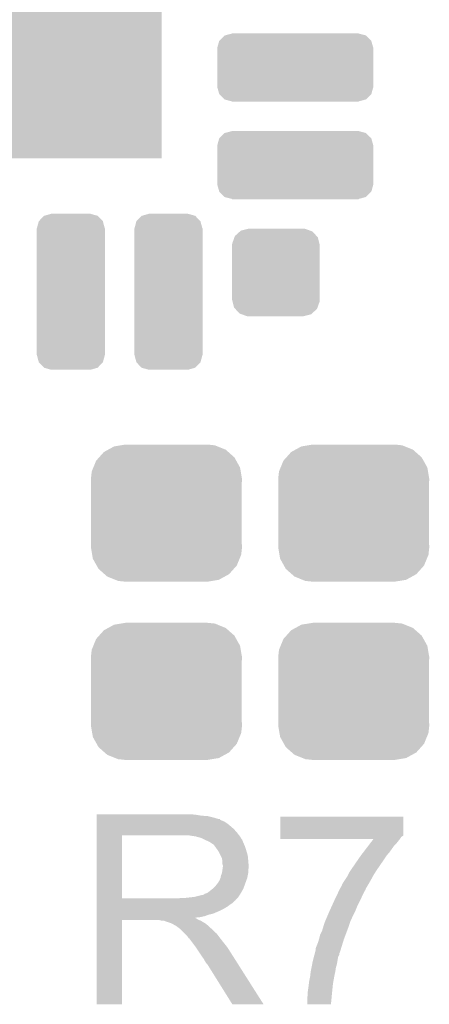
# Model space of a CAD drawing. Extents: x -1.3 to 24.2, y -3.9 to 39.2.
# Tile 25 of 43: x 11.4 to 13.5, y 16 to 21.1. Entities that reach past the tile are written whole.
import ezdxf

# ---------------------------------------------------------------- set-up
doc = ezdxf.new("R2010")
doc.units = 0
doc.layers.get('0').update_dxf_attribs({"linetype": 'CONTINUOUS'})
doc.layers.add('BOOST_10_CLICK_V101_GTO', color=14, linetype='CONTINUOUS')
doc.layers.add('BOOST_10_CLICK_V101_GTS', color=12, linetype='CONTINUOUS')

# ---------------------------------------------------------------- blocks, each defined once
blk = doc.blocks.new('SQUARE_52')
blk.add_solid([(0.71501, 0.71501), (0.71501, -0.71501), (-0.71501, 0.71501), (-0.71501, -0.71501)])
blk = doc.blocks.new('CUSTOM_82')
for points in [[(-0.34504, 0.286174), (-0.320744, 0.31339), (0.348152, 0.286174), (0.317222, 0.31339)], [(-0.320744, 0.31339), (-0.298526, 0.325596), (0.317222, 0.31339), (0.30335, 0.325596)], [(-0.298526, 0.325596), (-0.268438, 0.342124), (0.30335, 0.325596), (0.2622, 0.342124)], [(-0.268438, 0.342124), (-0.233628, 0.347838), (0.2622, 0.342124), (0.247972, 0.347838)], [(-0.233628, 0.347838), (-0.20955, 0.35179), (0.247972, 0.347838), (0.20955, 0.35179)], [(-0.37475, 0.234078), (-0.360486, 0.26887), (0.377262, 0.234078), (0.357822, 0.26887)], [(-0.360486, 0.26887), (-0.34504, 0.286174), (0.357822, 0.26887), (0.348152, 0.286174)], [(-0.38735, 0.17526), (-0.383124, 0.213652), (0.38735, 0.17526), (0.380766, 0.213652)], [(-0.383124, 0.213652), (-0.37475, 0.234078), (0.380766, 0.213652), (0.377262, 0.234078)], [(-0.38608, 0.154124), (-0.38735, 0.17526), (0.38608, 0.154124), (0.38735, 0.17526)], [(-0.38608, -0.154124), (-0.38608, 0.154124), (0.38608, -0.154124), (0.38608, 0.154124)], [(-0.38735, -0.17526), (-0.38608, -0.154124), (0.38735, -0.17526), (0.38608, -0.154124)], [(-0.380764, -0.213652), (-0.38735, -0.17526), (0.383124, -0.213652), (0.38735, -0.17526)], [(-0.377262, -0.234078), (-0.380764, -0.213652), (0.374748, -0.234078), (0.383124, -0.213652)], [(-0.35782, -0.26887), (-0.377262, -0.234078), (0.360486, -0.26887), (0.374748, -0.234078)], [(-0.348152, -0.286174), (-0.35782, -0.26887), (0.345038, -0.286174), (0.360486, -0.26887)], [(-0.31722, -0.31339), (-0.348152, -0.286174), (0.320744, -0.31339), (0.345038, -0.286174)], [(-0.30335, -0.325596), (-0.31722, -0.31339), (0.298524, -0.325596), (0.320744, -0.31339)], [(-0.262198, -0.342124), (-0.30335, -0.325596), (0.268438, -0.342124), (0.298524, -0.325596)], [(-0.247972, -0.347838), (-0.262198, -0.342124), (0.233626, -0.347838), (0.268438, -0.342124)], [(-0.20955, -0.35179), (-0.247972, -0.347838), (0.20955, -0.35179), (0.233626, -0.347838)]]:
    blk.add_solid(points)
blk = doc.blocks.new('CUSTOM_88')
for points in [[(-0.38903, 0.137522), (-0.362498, 0.163938), (0.389394, 0.137522), (0.36213, 0.163938)], [(-0.362498, 0.163938), (-0.360606, 0.164444), (0.36213, 0.163938), (0.361606, 0.164444)], [(-0.360606, 0.164444), (-0.32512, 0.173924), (0.361606, 0.164444), (0.32512, 0.173924)], [(-0.32512, 0.173924), (-0.32512, 0.17526), (0.32512, 0.173924), (0.32512, 0.17526)], [(-0.40005, 0.10033), (-0.389914, 0.13664), (0.40005, 0.10033), (0.389648, 0.13664)], [(-0.389914, 0.13664), (-0.38903, 0.137522), (0.389648, 0.13664), (0.389394, 0.137522)], [(-0.40005, 0.09906), (-0.40005, 0.10033), (0.40005, 0.09906), (0.40005, 0.10033)], [(-0.40005, -0.09906), (-0.40005, 0.09906), (0.40005, -0.09906), (0.40005, 0.09906)], [(-0.40005, -0.10033), (-0.40005, -0.09906), (0.40005, -0.10033), (0.40005, -0.09906)], [(-0.389646, -0.13664), (-0.40005, -0.10033), (0.389914, -0.13664), (0.40005, -0.10033)], [(-0.389394, -0.137522), (-0.389646, -0.13664), (0.389028, -0.137522), (0.389914, -0.13664)], [(-0.362128, -0.163938), (-0.389394, -0.137522), (0.362498, -0.163938), (0.389028, -0.137522)], [(-0.361606, -0.164444), (-0.362128, -0.163938), (0.360604, -0.164444), (0.362498, -0.163938)], [(-0.32512, -0.173924), (-0.361606, -0.164444), (0.32512, -0.173924), (0.360604, -0.164444)], [(-0.32512, -0.17526), (-0.32512, -0.173924), (0.32512, -0.17526), (0.32512, -0.173924)]]:
    blk.add_solid(points)
blk = doc.blocks.new('CUSTOM_89')
for points in [[(-0.17399, 0.32512), (-0.164478, 0.361656), (0.17399, 0.32512), (0.164226, 0.361656)], [(-0.164478, 0.361656), (-0.163662, 0.362498), (0.164226, 0.361656), (0.164, 0.362498)], [(-0.163662, 0.362498), (-0.137534, 0.389424), (0.164, 0.362498), (0.137186, 0.389424)], [(-0.137534, 0.389424), (-0.13582, 0.389914), (0.137186, 0.389424), (0.136698, 0.389914)], [(-0.13582, 0.389914), (-0.10033, 0.40005), (0.136698, 0.389914), (0.10033, 0.40005)], [(-0.17526, -0.32512), (-0.17526, 0.32512), (0.17526, -0.32512), (0.17526, 0.32512)], [(-0.164224, -0.361656), (-0.17399, -0.32512), (0.164478, -0.361656), (0.17399, -0.32512)], [(-0.164, -0.362498), (-0.164224, -0.361656), (0.16366, -0.362498), (0.164478, -0.361656)], [(-0.137184, -0.389424), (-0.164, -0.362498), (0.137534, -0.389424), (0.16366, -0.362498)], [(-0.136698, -0.389914), (-0.137184, -0.389424), (0.135818, -0.389914), (0.137534, -0.389424)], [(-0.10033, -0.40005), (-0.136698, -0.389914), (0.10033, -0.40005), (0.135818, -0.389914)]]:
    blk.add_solid(points)
blk = doc.blocks.new('CUSTOM_90')
for points in [[(-0.210356, 0.187108), (-0.184634, 0.210356), (0.20812, 0.187108), (0.187108, 0.210356)], [(-0.184634, 0.210356), (-0.179738, 0.21478), (0.187108, 0.210356), (0.174838, 0.21478)], [(-0.179738, 0.21478), (-0.141444, 0.224354), (0.174838, 0.21478), (0.148284, 0.224354)], [(-0.141444, 0.224354), (-0.1397, 0.22479), (0.148284, 0.224354), (0.1397, 0.22479)], [(-0.224354, 0.148284), (-0.213014, 0.179738), (0.222644, 0.148284), (0.21478, 0.179738)], [(-0.213014, 0.179738), (-0.210356, 0.187108), (0.21478, 0.179738), (0.20812, 0.187108)], [(-0.22479, 0.1397), (-0.224354, 0.148284), (0.22479, 0.1397), (0.222644, 0.148284)], [(-0.22479, -0.1397), (-0.22479, 0.1397), (0.22479, -0.1397), (0.22479, 0.1397)], [(-0.222642, -0.148284), (-0.22479, -0.1397), (0.224354, -0.148284), (0.22479, -0.1397)], [(-0.21478, -0.179738), (-0.222642, -0.148284), (0.213012, -0.179738), (0.224354, -0.148284)], [(-0.208118, -0.187108), (-0.21478, -0.179738), (0.210356, -0.187108), (0.213012, -0.179738)], [(-0.187108, -0.210356), (-0.208118, -0.187108), (0.184632, -0.210356), (0.210356, -0.187108)], [(-0.174836, -0.21478), (-0.187108, -0.210356), (0.179738, -0.21478), (0.184632, -0.210356)], [(-0.148284, -0.224354), (-0.174836, -0.21478), (0.141442, -0.224354), (0.179738, -0.21478)], [(-0.1397, -0.22479), (-0.148284, -0.224354), (0.1397, -0.22479), (0.141442, -0.224354)]]:
    blk.add_solid(points)

msp = doc.modelspace()

# ---------------------------------------------------------------- linework, layer by layer
at = {"layer": 'BOOST_10_CLICK_V101_GTO'}
for points in [[(11.811022, 16.97482), (11.811024, 16.97736), (12.31646, 16.97482), (12.28852, 16.97736)], [(11.811022, 16.96974), (11.811022, 16.97482), (12.346938, 16.96974), (12.31646, 16.97482)], [(11.811022, 16.9672), (11.811022, 16.96974), (12.3825, 16.9672), (12.346938, 16.96974)], [(11.811022, 16.95958), (11.811022, 16.9672), (12.412978, 16.95958), (12.3825, 16.9672)], [(11.811022, 16.9545), (11.811022, 16.95958), (12.428222, 16.9545), (12.412978, 16.95958)], [(11.811022, 16.95196), (11.811022, 16.9545), (12.440922, 16.95196), (12.428222, 16.9545)], [(11.811022, 16.951936), (11.811022, 16.95196), (12.44346, 16.951936), (12.440922, 16.95196)], [(11.811022, 16.949414), (11.811022, 16.951936), (12.443476, 16.949414), (12.44346, 16.951936)], [(11.811022, 16.94434), (11.811022, 16.949414), (12.45362, 16.94434), (12.443476, 16.949414)], [(11.811022, 16.939258), (11.811022, 16.94434), (12.466322, 16.939258), (12.45362, 16.94434)], [(11.811022, 16.9291), (11.811022, 16.939258), (12.48156, 16.9291), (12.466322, 16.939258)], [(11.811022, 16.9164), (11.811022, 16.9291), (12.4968, 16.9164), (12.48156, 16.9291)], [(12.753344, 16.87068), (12.753362, 16.964636), (13.38326, 16.87068), (13.38326, 16.964636)], [(12.753362, 16.964636), (12.753364, 16.96466), (13.38326, 16.964636), (12.753364, 16.96466)], [(11.81102, 16.880842), (11.811022, 16.90116), (12.53236, 16.880842), (12.514582, 16.90116)], [(11.81102, 16.86814), (11.81102, 16.880842), (12.542238, 16.86814), (12.53236, 16.880842)], [(11.811022, 16.90116), (11.811022, 16.9164), (12.514582, 16.90116), (12.4968, 16.9164)], [(12.753342, 16.868134), (12.753344, 16.87068), (13.383254, 16.868134), (13.38326, 16.87068)], [(11.811012, 16.545582), (11.81102, 16.868118), (11.940542, 16.545582), (11.940542, 16.868118)], [(11.81102, 16.868118), (11.81102, 16.86814), (11.940542, 16.868118), (12.24788, 16.86814)], [(12.319002, 16.86306), (12.285982, 16.86814), (12.54619, 16.86306), (12.542238, 16.86814)], [(12.337636, 16.857978), (12.319002, 16.86306), (12.55014, 16.857978), (12.54619, 16.86306)], [(12.34694, 16.85544), (12.337636, 16.857978), (12.550144, 16.85544), (12.55014, 16.857978)], [(12.346952, 16.855434), (12.34694, 16.85544), (12.550144, 16.855434), (12.550144, 16.85544)], [(12.367256, 16.845282), (12.346952, 16.855434), (12.55776, 16.845282), (12.550144, 16.855434)], [(12.36726, 16.84528), (12.367256, 16.845282), (12.557762, 16.84528), (12.55776, 16.845282)], [(12.38504, 16.83766), (12.36726, 16.84528), (12.56081, 16.83766), (12.557762, 16.84528)], [(12.39351, 16.83258), (12.38504, 16.83766), (12.56284, 16.83258), (12.56081, 16.83766)], [(12.39774, 16.830042), (12.39351, 16.83258), (12.563928, 16.830042), (12.56284, 16.83258)], [(12.405364, 16.82496), (12.39774, 16.830042), (12.566106, 16.82496), (12.563928, 16.830042)], [(12.407904, 16.824952), (12.405364, 16.82496), (12.56611, 16.824952), (12.566106, 16.82496)], [(12.41552, 16.8148), (12.407904, 16.824952), (12.57046, 16.8148), (12.56611, 16.824952)], [(12.75334, 16.8529), (12.753342, 16.860518), (13.36802, 16.8529), (13.373098, 16.860518)], [(12.75334, 16.850384), (12.75334, 16.8529), (13.366132, 16.850384), (13.36802, 16.8529)], [(13.230812, 16.85036), (12.75334, 16.850384), (13.366114, 16.85036), (13.366132, 16.850384)], [(12.753342, 16.8656), (12.753342, 16.868134), (13.38072, 16.8656), (13.383254, 16.868134)], [(12.753342, 16.860518), (12.753342, 16.8656), (13.373098, 16.860518), (13.38072, 16.8656)], [(13.205578, 16.81734), (13.215284, 16.83004), (13.33754, 16.81734), (13.35024, 16.83004)], [(13.215284, 16.83004), (13.224988, 16.84274), (13.35024, 16.83004), (13.3604, 16.84274)], [(13.224988, 16.84274), (13.230812, 16.85036), (13.3604, 16.84274), (13.366114, 16.85036)], [(12.42314, 16.80464), (12.41552, 16.8148), (12.573848, 16.80464), (12.57046, 16.8148)], [(12.43221, 16.79194), (12.42314, 16.80464), (12.57808, 16.79194), (12.573848, 16.80464)], [(12.43584, 16.786856), (12.43221, 16.79194), (12.579606, 16.786856), (12.57808, 16.79194)], [(12.446, 16.766538), (12.43584, 16.786856), (12.5857, 16.766538), (12.579606, 16.786856)], [(13.16482, 16.764), (13.178406, 16.78178), (13.2969, 16.764), (13.31214, 16.78178)], [(13.178406, 16.78178), (13.205578, 16.81734), (13.31214, 16.78178), (13.33754, 16.81734)], [(12.45362, 16.751296), (12.446, 16.766538), (12.587226, 16.751296), (12.5857, 16.766538)], [(12.455072, 16.74114), (12.45362, 16.751296), (12.58824, 16.74114), (12.587226, 16.751296)], [(12.45616, 16.733518), (12.455072, 16.74114), (12.588876, 16.733518), (12.58824, 16.74114)], [(12.456162, 16.720818), (12.45616, 16.733518), (12.589934, 16.720818), (12.588876, 16.733518)], [(12.4587, 16.713196), (12.456162, 16.720818), (12.59057, 16.713196), (12.589934, 16.720818)], [(13.115924, 16.69288), (13.133386, 16.71828), (13.24864, 16.69288), (13.26642, 16.71828)], [(13.133386, 16.71828), (13.16482, 16.764), (13.26642, 16.71828), (13.2969, 16.764)], [(12.44854, 16.662398), (12.453618, 16.675098), (12.585698, 16.662398), (12.58824, 16.675098)], [(12.453618, 16.675098), (12.456158, 16.692876), (12.58824, 16.675098), (12.58824, 16.692876)], [(12.456158, 16.692876), (12.457246, 16.700498), (12.58824, 16.692876), (12.590778, 16.700498)], [(12.457246, 16.700498), (12.4587, 16.71066), (12.590778, 16.700498), (12.590778, 16.71066)], [(12.4587, 16.710662), (12.4587, 16.713196), (12.59078, 16.710662), (12.59057, 16.713196)], [(12.4587, 16.71066), (12.4587, 16.710662), (12.590778, 16.71066), (12.59078, 16.710662)], [(13.100048, 16.66494), (13.108942, 16.682722), (13.230862, 16.66494), (13.242176, 16.682722)], [(13.108942, 16.682722), (13.115924, 16.69288), (13.242176, 16.682722), (13.24864, 16.69288)], [(12.4206, 16.60906), (12.430758, 16.621758), (12.56838, 16.60906), (12.572998, 16.621758)], [(12.430758, 16.621758), (12.433298, 16.6243), (12.572998, 16.621758), (12.573922, 16.6243)], [(12.433298, 16.6243), (12.43584, 16.629378), (12.573922, 16.6243), (12.575768, 16.629378)], [(12.43584, 16.629378), (12.440918, 16.636996), (12.575768, 16.629378), (12.578538, 16.636996)], [(12.440918, 16.636996), (12.445998, 16.649698), (12.578538, 16.636996), (12.583156, 16.649698)], [(12.445998, 16.6497), (12.44854, 16.662398), (12.583158, 16.6497), (12.585698, 16.662398)], [(12.445998, 16.649698), (12.445998, 16.6497), (12.583156, 16.649698), (12.583158, 16.6497)], [(13.06576, 16.60652), (13.07084, 16.619222), (13.197842, 16.60652), (13.20525, 16.619222)], [(13.07084, 16.619222), (13.078458, 16.63192), (13.20525, 16.619222), (13.212656, 16.63192)], [(13.078458, 16.63192), (13.081844, 16.637), (13.212656, 16.63192), (13.21562, 16.637)], [(13.081844, 16.637), (13.09878, 16.662402), (13.21562, 16.637), (13.229476, 16.662402)], [(13.09878, 16.662402), (13.100048, 16.66494), (13.229476, 16.662402), (13.230862, 16.66494)], [(12.357096, 16.56334), (12.364714, 16.568418), (12.545062, 16.56334), (12.548024, 16.568418)], [(12.364714, 16.568418), (12.372338, 16.57096), (12.548024, 16.568418), (12.549506, 16.57096)], [(12.372338, 16.57096), (12.382496, 16.576038), (12.549506, 16.57096), (12.552468, 16.576038)], [(12.382496, 16.576038), (12.404722, 16.593818), (12.552468, 16.576038), (12.56284, 16.593818)], [(12.404722, 16.593818), (12.407898, 16.596358), (12.56284, 16.593818), (12.563762, 16.596358)], [(12.407898, 16.596358), (12.4206, 16.60906), (12.563762, 16.596358), (12.56838, 16.60906)], [(13.043562, 16.56334), (13.05085, 16.57858), (13.17498, 16.56334), (13.1826, 16.57858)], [(13.05085, 16.57858), (13.056924, 16.591278), (13.1826, 16.57858), (13.19022, 16.591278)], [(13.056924, 16.591278), (13.05814, 16.59382), (13.19022, 16.591278), (13.191066, 16.59382)], [(13.05814, 16.59382), (13.060682, 16.598902), (13.191066, 16.59382), (13.19276, 16.598902)], [(13.060682, 16.598902), (13.06576, 16.606518), (13.19276, 16.598902), (13.19784, 16.606518)], [(13.06576, 16.606518), (13.06576, 16.60652), (13.19784, 16.606518), (13.197842, 16.60652)], [(11.811012, 16.54556), (11.811012, 16.545582), (12.230098, 16.54556), (11.940542, 16.545582)], [(11.811012, 16.535396), (11.811012, 16.54556), (12.5222, 16.535396), (12.53236, 16.54556)], [(11.811012, 16.53286), (11.811012, 16.535396), (12.522176, 16.53286), (12.5222, 16.535396)], [(11.811012, 16.532854), (11.811012, 16.53286), (12.519654, 16.532854), (12.522176, 16.53286)], [(11.811012, 16.5227), (11.811012, 16.532854), (12.5095, 16.5227), (12.519654, 16.532854)], [(11.811012, 16.51254), (11.811012, 16.5227), (12.49426, 16.51254), (12.5095, 16.5227)], [(12.230098, 16.54556), (12.247864, 16.548098), (12.53236, 16.54556), (12.534898, 16.548098)], [(12.247864, 16.548098), (12.24788, 16.5481), (12.534898, 16.548098), (12.534898, 16.5481)], [(12.268198, 16.5481), (12.313918, 16.55318), (12.534898, 16.5481), (12.538286, 16.55318)], [(12.313918, 16.55318), (12.354558, 16.56334), (12.538286, 16.55318), (12.545062, 16.56334)], [(13.016344, 16.50492), (13.0302, 16.5354), (13.14704, 16.50492), (13.16228, 16.5354)], [(13.0302, 16.5354), (13.035058, 16.54556), (13.16228, 16.5354), (13.16736, 16.54556)], [(13.035058, 16.54556), (13.043562, 16.56334), (13.16736, 16.54556), (13.17498, 16.56334)], [(11.81101, 16.48968), (11.811012, 16.504918), (12.4587, 16.48968), (12.484098, 16.504918)], [(11.81101, 16.48206), (11.81101, 16.48968), (12.44346, 16.48206), (12.4587, 16.48968)], [(11.81101, 16.46682), (11.81101, 16.48206), (12.407898, 16.46682), (12.44346, 16.48206)], [(11.81101, 16.461738), (11.81101, 16.46682), (12.385038, 16.461738), (12.407898, 16.46682)], [(11.811012, 16.504918), (11.811012, 16.51254), (12.484098, 16.504918), (12.49426, 16.51254)], [(12.993914, 16.45412), (13.0048, 16.47952), (13.12418, 16.45412), (13.13688, 16.47952)], [(13.0048, 16.47952), (13.016344, 16.50492), (13.13688, 16.47952), (13.14704, 16.50492)], [(11.811, 16.002024), (11.81101, 16.433776), (11.940516, 16.002024), (11.94054, 16.433776)], [(11.81101, 16.45412), (11.81101, 16.461738), (12.364718, 16.45412), (12.385038, 16.461738)], [(11.81101, 16.44904), (11.81101, 16.45412), (12.341858, 16.44904), (12.364718, 16.45412)], [(11.81101, 16.446462), (11.81101, 16.44904), (12.316494, 16.446462), (12.341858, 16.44904)], [(11.81101, 16.443958), (11.81101, 16.446462), (12.319004, 16.443958), (12.316494, 16.446462)], [(11.81101, 16.441418), (11.81101, 16.443958), (12.324082, 16.441418), (12.319004, 16.443958)], [(11.81101, 16.43634), (11.81101, 16.441418), (12.331698, 16.43634), (12.324082, 16.441418)], [(11.81101, 16.4338), (11.81101, 16.43634), (12.33805, 16.4338), (12.331698, 16.43634)], [(11.81101, 16.433776), (11.81101, 16.4338), (11.94054, 16.433776), (12.133578, 16.4338)], [(12.143738, 16.43126), (12.133578, 16.4338), (12.344402, 16.43126), (12.33805, 16.4338)], [(12.158974, 16.428726), (12.156436, 16.43126), (12.348626, 16.428726), (12.344402, 16.43126)], [(12.161516, 16.42872), (12.158974, 16.428726), (12.348636, 16.42872), (12.348626, 16.428726)], [(12.191998, 16.41856), (12.161516, 16.42872), (12.365568, 16.41856), (12.348636, 16.42872)], [(12.197078, 16.41602), (12.191998, 16.41856), (12.3698, 16.41602), (12.365568, 16.41856)], [(12.202158, 16.41348), (12.197078, 16.41602), (12.372976, 16.41348), (12.3698, 16.41602)], [(12.97432, 16.40332), (12.98194, 16.426178), (13.10386, 16.40332), (13.11148, 16.426178)], [(12.98194, 16.426178), (12.993914, 16.45412), (13.11148, 16.426178), (13.12418, 16.45412)], [(12.209778, 16.408402), (12.202158, 16.41348), (12.379324, 16.408402), (12.372976, 16.41348)], [(12.214856, 16.405862), (12.209778, 16.408402), (12.382498, 16.405862), (12.379324, 16.408402)], [(12.217396, 16.40586), (12.214856, 16.405862), (12.3825, 16.40586), (12.382498, 16.405862)], [(12.21994, 16.403322), (12.217396, 16.40586), (12.385038, 16.403322), (12.3825, 16.40586)], [(12.2301, 16.3957), (12.21994, 16.403322), (12.39266, 16.3957), (12.385038, 16.403322)], [(12.233276, 16.39316), (12.2301, 16.3957), (12.3952, 16.39316), (12.39266, 16.3957)], [(12.239628, 16.388078), (12.233276, 16.39316), (12.402822, 16.388078), (12.3952, 16.39316)], [(12.242798, 16.385542), (12.239628, 16.388078), (12.405358, 16.385542), (12.402822, 16.388078)], [(12.265662, 16.362678), (12.242798, 16.385542), (12.42822, 16.362678), (12.405358, 16.385542)], [(12.95654, 16.357602), (12.966702, 16.377922), (13.087032, 16.357602), (13.094652, 16.377922)], [(12.966702, 16.377922), (12.972034, 16.3957), (13.094652, 16.377922), (13.10132, 16.3957)], [(12.972034, 16.3957), (12.97432, 16.40332), (13.10132, 16.3957), (13.10386, 16.40332)], [(12.273278, 16.35506), (12.265662, 16.362678), (12.433936, 16.35506), (12.42822, 16.362678)], [(12.280898, 16.344898), (12.273278, 16.35506), (12.441558, 16.344898), (12.433936, 16.35506)], [(12.28217, 16.34236), (12.280898, 16.344898), (12.44346, 16.34236), (12.441558, 16.344898)], [(12.283434, 16.339836), (12.28217, 16.34236), (12.445424, 16.339836), (12.44346, 16.34236)], [(12.28597, 16.33982), (12.283434, 16.339836), (12.445436, 16.33982), (12.445424, 16.339836)], [(12.301216, 16.3195), (12.28597, 16.33982), (12.46124, 16.3195), (12.445436, 16.33982)], [(12.31646, 16.29918), (12.301216, 16.3195), (12.477496, 16.29918), (12.46124, 16.3195)], [(12.93622, 16.2941), (12.946382, 16.3195), (13.065954, 16.2941), (13.07377, 16.3195)], [(12.946382, 16.3195), (12.950734, 16.334742), (13.07377, 16.3195), (13.07846, 16.334742)], [(12.950734, 16.334742), (12.95146, 16.33728), (13.07846, 16.334742), (13.07941, 16.33728)], [(12.95146, 16.33728), (12.95654, 16.357602), (13.07941, 16.33728), (13.087032, 16.357602)], [(12.319848, 16.294098), (12.31646, 16.29918), (12.48156, 16.294098), (12.477496, 16.29918)], [(12.338474, 16.26616), (12.319848, 16.294098), (12.49934, 16.26616), (12.48156, 16.294098)], [(12.34694, 16.25346), (12.338474, 16.26616), (12.507398, 16.25346), (12.49934, 16.26616)], [(12.927714, 16.255994), (12.929702, 16.263616), (13.055596, 16.255994), (13.0556, 16.263616)], [(12.929702, 16.263616), (12.931028, 16.2687), (13.0556, 16.263616), (13.05814, 16.2687)], [(12.931028, 16.2687), (12.93368, 16.278862), (13.05814, 16.2687), (13.061266, 16.278862)], [(12.93368, 16.278862), (12.933682, 16.286482), (13.061266, 16.278862), (13.06361, 16.286482)], [(12.933682, 16.286482), (12.93622, 16.2941), (13.06361, 16.286482), (13.065954, 16.2941)], [(12.35964, 16.235682), (12.34694, 16.25346), (12.518678, 16.235682), (12.507398, 16.25346)], [(12.3698, 16.217898), (12.35964, 16.235682), (12.52996, 16.217898), (12.518678, 16.235682)], [(12.37234, 16.212826), (12.3698, 16.217898), (12.533178, 16.212826), (12.52996, 16.217898)], [(12.91613, 16.207738), (12.91844, 16.22044), (13.0429, 16.207738), (13.045016, 16.22044)], [(12.91844, 16.22044), (12.923078, 16.23822), (13.045016, 16.22044), (13.04798, 16.23822)], [(12.923078, 16.23822), (12.925728, 16.24838), (13.04798, 16.23822), (13.050518, 16.24838)], [(12.925728, 16.24838), (12.927714, 16.255994), (13.050518, 16.24838), (13.055596, 16.255994)], [(12.377414, 16.21028), (12.37234, 16.212826), (12.534794, 16.21028), (12.533178, 16.212826)], [(12.379962, 16.2052), (12.377414, 16.21028), (12.538016, 16.2052), (12.534794, 16.21028)], [(12.50696, 16.00201), (12.379962, 16.2052), (12.66693, 16.00201), (12.538016, 16.2052)], [(12.906304, 16.14932), (12.90828, 16.167098), (13.0302, 16.14932), (13.03415, 16.167098)], [(12.90828, 16.167098), (12.909296, 16.172182), (13.03415, 16.167098), (13.03528, 16.172182)], [(12.909296, 16.172182), (12.91285, 16.189958), (13.03528, 16.172182), (13.03782, 16.189958)], [(12.91285, 16.189958), (12.91336, 16.1925), (13.03782, 16.189958), (13.038546, 16.1925)], [(12.91336, 16.1925), (12.91613, 16.207738), (13.038546, 16.1925), (13.0429, 16.207738)], [(12.899072, 16.106142), (12.90066, 16.118838), (13.02258, 16.106142), (13.02482, 16.118838)], [(12.90066, 16.118838), (12.90574, 16.14424), (13.02482, 16.118838), (13.029302, 16.14424)], [(12.90574, 16.14424), (12.906304, 16.14932), (13.029302, 16.14424), (13.0302, 16.14932)], [(12.89304, 16.06296), (12.89812, 16.09852), (13.01826, 16.06296), (13.021816, 16.09852)], [(12.89304, 16.05534), (12.89304, 16.06296), (13.0175, 16.05534), (13.01826, 16.06296)], [(12.89812, 16.09852), (12.899072, 16.106142), (13.021816, 16.09852), (13.02258, 16.106142)], [(12.8905, 16.032482), (12.89304, 16.047722), (13.015312, 16.032482), (13.01677, 16.047722)], [(12.8905, 16.002024), (12.8905, 16.032482), (13.0124, 16.002024), (13.015312, 16.032482)], [(12.89304, 16.047722), (12.89304, 16.05534), (13.01677, 16.047722), (13.0175, 16.05534)], [(11.940516, 16.002), (11.811, 16.002024), (11.940516, 16.002), (11.940516, 16.002024)], [(12.666936, 16.002), (12.66693, 16.00201), (12.666936, 16.002), (12.50696, 16.00201)], [(13.012398, 16.002), (12.8905, 16.002024), (13.012398, 16.002), (13.0124, 16.002024)]]:
    msp.add_solid(points, dxfattribs=at)

# ---------------------------------------------------------------- block references
at = {"layer": 'BOOST_10_CLICK_V101_GTS'}
for name, p in [('SQUARE_52', (11.43, 21.0566)), ('CUSTOM_88', (12.82954, 20.80768)), ('CUSTOM_88', (12.82954, 20.3073)), ('CUSTOM_89', (11.67892, 19.65706)), ('CUSTOM_89', (12.1793, 19.65706)), ('CUSTOM_90', (12.73048, 19.75612)), ('CUSTOM_82', (12.16914, 18.52168)), ('CUSTOM_82', (13.12926, 18.52168)), ('CUSTOM_82', (12.16914, 17.60728)), ('CUSTOM_82', (13.12926, 17.60728))]:
    msp.add_blockref(name, p, dxfattribs=at)

doc.saveas('drawing.dxf')
